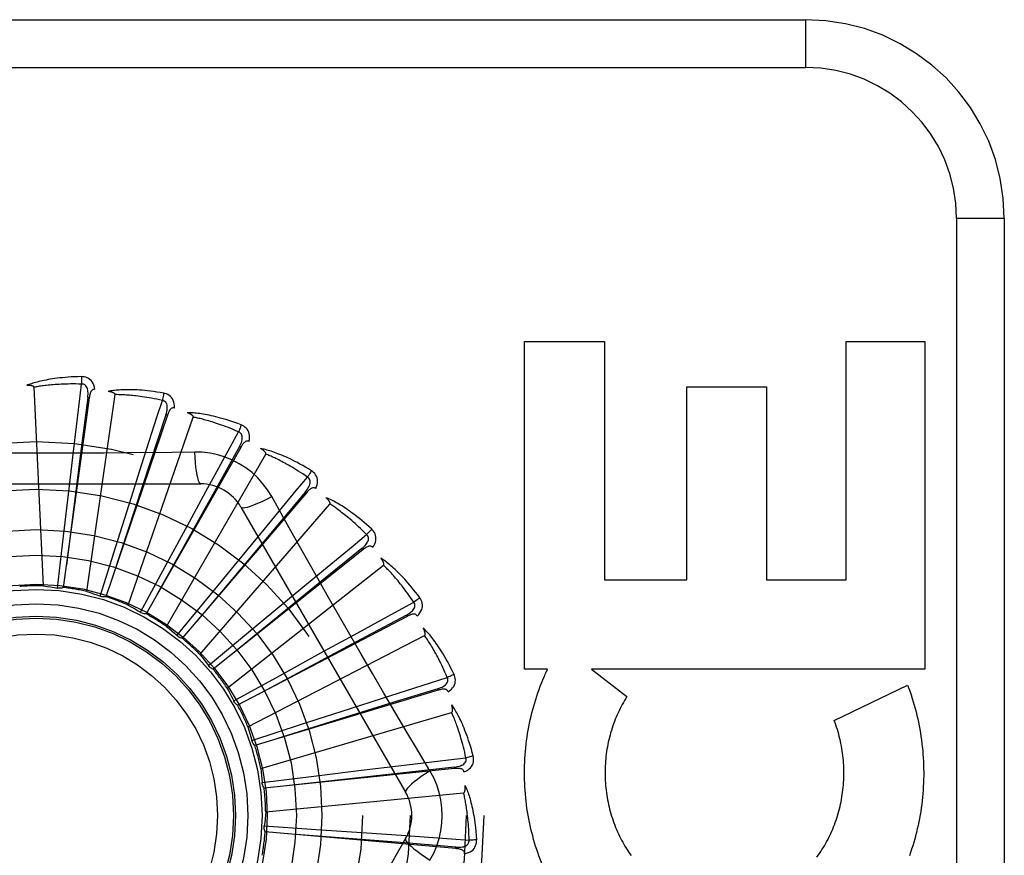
# Model space of a CAD drawing. Header units: inches. Extents: x 0 to 212, y 0 to 138.
# Tile 148 of 256: x 38.041 to 38.66, y 93.421 to 93.946. Entities that reach past the tile are written whole.
import ezdxf

# ---------------------------------------------------------------- set-up
doc = ezdxf.new("R2010")
doc.units = ezdxf.units.IN
doc.header["$LTSCALE"] = 11.6875
doc.header["$MEASUREMENT"] = 0
doc.linetypes.add('HIDDEN', pattern=[0.2, 0.1, -0.1])
doc.layers.add('LEFTHAND_DOOR_ASSEMBLY', color=7, linetype='CONTINUOUS')

msp = doc.modelspace()

# ---------------------------------------------------------------- linework, layer by layer
at = {"layer": 'LEFTHAND_DOOR_ASSEMBLY', "color": 8, "linetype": 'HIDDEN'}
for p, q in [((37.47292, 93.9458), (38.53492, 93.9458)), ((38.53492, 93.9458), (38.53492, 93.9158)), ((37.44292, 93.9158), (38.53492, 93.9158)), ((38.62992, 93.8208), (38.62992, 93.0708)), ((38.65992, 93.8208), (38.62992, 93.8208)), ((38.65992, 93.8208), (38.65992, 93.0708)), ((38.3584, 93.53774), (38.3584, 93.74359)), ((38.3584, 93.74359), (38.40855, 93.74359)), ((38.40855, 93.74359), (38.40855, 93.59381)), ((38.56042, 93.59381), (38.56042, 93.74359)), ((38.56042, 93.74359), (38.61005, 93.74359)), ((38.61005, 93.74359), (38.61005, 93.53774)), ((38.05599, 93.58998), (38.05004, 93.71481)), ((38.4603, 93.59381), (38.4603, 93.71514)), ((38.4603, 93.71514), (38.51046, 93.71514)), ((38.51046, 93.71514), (38.51046, 93.59381)), ((38.08477, 93.70828), (38.06845, 93.58904)), ((38.08319, 93.58651), (38.10098, 93.7102)), ((38.08477, 93.70828), (38.08382, 93.70841)), ((38.13384, 93.69723), (38.09525, 93.58323)), ((38.10925, 93.57795), (38.15012, 93.69605)), ((38.13384, 93.69723), (38.13293, 93.69753)), ((38.17994, 93.67708), (38.12046, 93.57245)), ((38.17994, 93.67708), (38.1791, 93.67756)), ((38.07224, 93.65282), (38.0748, 93.67442)), ((38.13321, 93.56462), (38.1957, 93.67284)), ((38.15087, 93.67415), (38.13671, 93.67395)), ((38.11104, 93.64514), (38.11764, 93.66587)), ((37.94797, 93.65413), (38.15486, 93.65413)), ((38.06854, 93.62124), (38.07224, 93.65282)), ((38.10143, 93.61483), (38.11104, 93.64514)), ((38.22138, 93.64858), (38.14319, 93.5571)), ((38.14769, 93.63025), (38.1581, 93.64936)), ((38.22138, 93.64858), (38.22066, 93.6492)), ((38.15422, 93.54699), (38.23606, 93.64144)), ((38.18012, 93.63955), (38.28356, 93.46038)), ((38.13252, 93.60231), (38.14769, 93.63025)), ((38.18086, 93.6087), (38.19469, 93.62549)), ((38.06479, 93.58866), (38.06854, 93.62124)), ((38.09158, 93.58355), (38.10143, 93.61483)), ((38.25669, 93.61275), (38.16259, 93.53772)), ((38.25669, 93.61275), (38.25609, 93.6135)), ((38.16067, 93.58413), (38.18086, 93.6087)), ((38.11693, 93.57346), (38.13252, 93.60231)), ((38.17151, 93.52571), (38.26975, 93.60296)), ((38.20935, 93.58126), (38.22611, 93.59513)), ((38.40855, 93.59381), (38.4603, 93.59381)), ((38.51046, 93.59381), (38.56042, 93.59381)), ((38.1399, 93.55876), (38.16067, 93.58413)), ((38.18488, 93.56096), (38.20935, 93.58126)), ((38.28458, 93.57088), (38.17798, 93.51502)), ((38.28458, 93.57088), (38.28413, 93.57173)), ((38.15968, 93.53997), (38.18488, 93.56096)), ((38.18447, 93.50153), (38.29554, 93.5588)), ((38.23213, 93.54892), (38.25121, 93.55937)), ((38.20426, 93.53362), (38.23213, 93.54892)), ((38.17555, 93.51778), (38.20426, 93.53362)), ((38.37286, 93.53774), (38.3584, 93.53774)), ((38.4005, 93.53774), (38.42268, 93.52049)), ((38.61005, 93.53774), (38.4005, 93.53774)), ((38.55301, 93.50544), (38.59914, 93.52766)), ((38.30403, 93.5245), (38.18879, 93.48981)), ((38.30403, 93.5245), (38.30376, 93.52542)), ((38.17567, 93.51754), (38.17555, 93.51778)), ((38.24838, 93.51286), (38.26909, 93.5195)), ((38.19261, 93.47535), (38.31252, 93.51055)), ((38.21812, 93.5031), (38.24838, 93.51286)), ((38.18692, 93.49298), (38.21812, 93.5031)), ((38.25751, 93.47437), (38.27911, 93.47698)), ((38.19341, 93.46649), (38.22595, 93.47052)), ((38.31436, 93.47527), (38.19464, 93.46302)), ((38.22595, 93.47052), (38.25751, 93.47437)), ((38.31436, 93.47527), (38.31427, 93.47622)), ((38.19565, 93.44809), (38.32005, 93.45997)), ((38.19475, 93.43924), (38.22748, 93.43704)), ((38.31519, 93.42497), (38.19531, 93.4356)), ((38.22748, 93.43704), (38.25919, 93.43485)), ((38.25919, 93.43485), (38.28089, 93.43332)), ((38.28356, 93.43122), (38.18012, 93.25205)), ((38.31519, 93.42497), (38.31527, 93.42593))]:
    msp.add_line(p, q, dxfattribs=at)
for points in [[(38.07986, 93.72152), (38.07763, 93.72147), (38.0755, 93.7214), (38.07346, 93.7213), (38.07152, 93.72118), (38.06967, 93.72103), (38.0679, 93.72087), (38.06621, 93.7207), (38.0646, 93.72051), (38.06306, 93.7203), (38.06159, 93.72009), (38.06019, 93.71986), (38.05885, 93.71963), (38.05757, 93.7194), (38.05634, 93.71916), (38.05518, 93.71891), (38.05406, 93.71866), (38.053, 93.71841), (38.05199, 93.71815), (38.05102, 93.71788), (38.05011, 93.71762), (38.04923, 93.71735), (38.0484, 93.71708), (38.04761, 93.71681), (38.04685, 93.71654), (38.04613, 93.71627), (38.04545, 93.716)], [(38.07986, 93.72152), (38.0799, 93.72089), (38.07992, 93.72018), (38.07994, 93.71941), (38.07994, 93.71858), (38.07994, 93.71772), (38.07992, 93.71684)], [(38.08825, 93.71355), (38.08801, 93.71489), (38.08766, 93.7161), (38.0872, 93.7172), (38.08664, 93.71818), (38.08598, 93.71903), (38.08522, 93.71975), (38.08437, 93.72034), (38.08347, 93.7208), (38.08254, 93.72114), (38.08161, 93.72137), (38.08072, 93.72149), (38.07986, 93.72152)], [(38.05004, 93.71481), (38.05, 93.71497), (38.04993, 93.71512), (38.04981, 93.71525), (38.04966, 93.71537), (38.04948, 93.71547), (38.0493, 93.71555), (38.04909, 93.71563), (38.04888, 93.71569), (38.04865, 93.71575), (38.04841, 93.7158), (38.04817, 93.71585), (38.04791, 93.71589), (38.04764, 93.71592), (38.04737, 93.71595), (38.04708, 93.71597), (38.04678, 93.71599), (38.04647, 93.716), (38.04615, 93.71601), (38.04584, 93.71601), (38.04555, 93.71601)], [(38.07992, 93.71684), (38.07807, 93.71688), (38.07629, 93.71691), (38.07459, 93.71691), (38.07296, 93.7169), (38.0714, 93.71688), (38.0699, 93.71684), (38.06847, 93.71679), (38.06709, 93.71673), (38.06578, 93.71666), (38.06451, 93.71659), (38.0633, 93.7165), (38.06214, 93.71641), (38.06102, 93.71631), (38.05995, 93.71621), (38.05892, 93.71611), (38.05794, 93.716), (38.05699, 93.71589), (38.05609, 93.71578), (38.05522, 93.71566), (38.05438, 93.71555), (38.05358, 93.71543), (38.05281, 93.7153), (38.05208, 93.71518), (38.05137, 93.71506), (38.05069, 93.71493), (38.05004, 93.71481)], [(38.0748, 93.67442), (38.07859, 93.70588), (38.07992, 93.71684)], [(38.08382, 93.70841), (38.08393, 93.70944), (38.08399, 93.71043), (38.08399, 93.71136), (38.08393, 93.71224), (38.0838, 93.71307), (38.08362, 93.71384), (38.08336, 93.71455), (38.08304, 93.71518), (38.08265, 93.71572), (38.08218, 93.71615), (38.08166, 93.71648), (38.08109, 93.71671), (38.0805, 93.71683), (38.07991, 93.71684)], [(38.08825, 93.71355), (38.08779, 93.71357), (38.08736, 93.7135), (38.08697, 93.71335), (38.08662, 93.71312), (38.08631, 93.71283), (38.08603, 93.71248), (38.08579, 93.71208), (38.08558, 93.71163), (38.0854, 93.71114), (38.08524, 93.71062), (38.0851, 93.71007), (38.08497, 93.7095), (38.08486, 93.7089), (38.08477, 93.70828)], [(38.13153, 93.71115), (38.12933, 93.71153), (38.12722, 93.71186), (38.1252, 93.71215), (38.12327, 93.71239), (38.12143, 93.71261), (38.11966, 93.71278), (38.11797, 93.71293), (38.11635, 93.71305), (38.1148, 93.71314), (38.11331, 93.71321), (38.11189, 93.71325), (38.11054, 93.71328), (38.10923, 93.71329), (38.10799, 93.71328), (38.1068, 93.71326), (38.10565, 93.71323), (38.10456, 93.71318), (38.10352, 93.71312), (38.10252, 93.71304), (38.10157, 93.71295), (38.10066, 93.71286), (38.09979, 93.71275), (38.09897, 93.71264), (38.09817, 93.71251), (38.09742, 93.71239), (38.0967, 93.71225)], [(38.10098, 93.7102), (38.10097, 93.71038), (38.10092, 93.71054), (38.10083, 93.71069), (38.1007, 93.71083), (38.10055, 93.71096), (38.10038, 93.71108), (38.1002, 93.71119), (38.1, 93.7113), (38.09979, 93.7114), (38.09957, 93.71149), (38.09933, 93.71158), (38.09909, 93.71167), (38.09883, 93.71175), (38.09856, 93.71183), (38.09829, 93.71191), (38.098, 93.71199), (38.0977, 93.71206), (38.09738, 93.71213), (38.09705, 93.71219), (38.09671, 93.71225)], [(38.08382, 93.70841), (38.07972, 93.6764), (38.07039, 93.60311)], [(38.1307, 93.70655), (38.12889, 93.70694), (38.12715, 93.7073), (38.12548, 93.70763), (38.12388, 93.70793), (38.12234, 93.7082), (38.12087, 93.70844), (38.11945, 93.70867), (38.11809, 93.70887), (38.11678, 93.70905), (38.11552, 93.70921), (38.11431, 93.70936), (38.11316, 93.70949), (38.11204, 93.70961), (38.11097, 93.70971), (38.10995, 93.7098), (38.10896, 93.70989), (38.10801, 93.70996), (38.1071, 93.71002), (38.10622, 93.71007), (38.10538, 93.71011), (38.10457, 93.71014), (38.10379, 93.71017), (38.10305, 93.71019), (38.10233, 93.7102), (38.10164, 93.71021), (38.10098, 93.7102)], [(38.11764, 93.66587), (38.12732, 93.69603), (38.1307, 93.70655)], [(38.13153, 93.71115), (38.13144, 93.71054), (38.13134, 93.70984), (38.13121, 93.70908), (38.13106, 93.70827), (38.13088, 93.70742), (38.1307, 93.70655)], [(38.13293, 93.69753), (38.13324, 93.69853), (38.13348, 93.69948), (38.13365, 93.7004), (38.13376, 93.70127), (38.1338, 93.70211), (38.13376, 93.7029), (38.13365, 93.70365), (38.13345, 93.70433), (38.13317, 93.70493), (38.13279, 93.70544), (38.13234, 93.70587), (38.13182, 93.7062), (38.13127, 93.70643), (38.1307, 93.70655)], [(38.13825, 93.70174), (38.13827, 93.7031), (38.13816, 93.70436), (38.13792, 93.70552), (38.13755, 93.70659), (38.13706, 93.70755), (38.13645, 93.7084), (38.13573, 93.70914), (38.13494, 93.70977), (38.13408, 93.71028), (38.13321, 93.71067), (38.13236, 93.71096), (38.13153, 93.71115)], [(38.13826, 93.70174), (38.13781, 93.70184), (38.13738, 93.70186), (38.13696, 93.70178), (38.13657, 93.70162), (38.13621, 93.7014), (38.13588, 93.70111), (38.13556, 93.70076), (38.13527, 93.70036), (38.135, 93.69992), (38.13474, 93.69943), (38.1345, 93.69892), (38.13427, 93.69838), (38.13405, 93.69782), (38.13384, 93.69723)], [(38.13293, 93.69753), (38.12285, 93.66688), (38.09982, 93.59668)], [(38.1803, 93.6912), (38.17821, 93.69198), (38.1762, 93.6927), (38.17428, 93.69337), (38.17243, 93.69398), (38.17066, 93.69453), (38.16895, 93.69504), (38.16732, 93.69551), (38.16575, 93.69593), (38.16425, 93.69631), (38.1628, 93.69666), (38.16142, 93.69697), (38.16009, 93.69726), (38.15881, 93.69751), (38.15759, 93.69774), (38.15641, 93.69795), (38.15529, 93.69813), (38.1542, 93.69829), (38.15317, 93.69843), (38.15218, 93.69854), (38.15122, 93.69863), (38.15031, 93.69871), (38.14944, 93.69877), (38.14861, 93.69882), (38.14781, 93.69885), (38.14704, 93.69886), (38.1463, 93.69887)], [(38.15012, 93.69605), (38.15015, 93.69622), (38.15013, 93.69639), (38.15007, 93.69655), (38.14997, 93.69671), (38.14985, 93.69687), (38.1497, 93.69702), (38.14954, 93.69716), (38.14937, 93.6973), (38.14918, 93.69744), (38.14898, 93.69758), (38.14877, 93.69771), (38.14854, 93.69785), (38.14831, 93.69798), (38.14806, 93.6981), (38.1478, 93.69823), (38.14753, 93.69836), (38.14725, 93.69849), (38.14695, 93.69861), (38.14667, 93.69873), (38.14639, 93.69883)], [(38.17861, 93.68684), (38.17691, 93.68756), (38.17527, 93.68824), (38.1737, 93.68888), (38.17218, 93.68947), (38.17072, 93.69003), (38.16932, 93.69055), (38.16797, 93.69104), (38.16667, 93.6915), (38.16542, 93.69192), (38.16421, 93.69232), (38.16306, 93.69269), (38.16194, 93.69304), (38.16087, 93.69337), (38.15984, 93.69367), (38.15885, 93.69396), (38.1579, 93.69422), (38.15698, 93.69447), (38.15609, 93.6947), (38.15524, 93.69492), (38.15442, 93.69512), (38.15364, 93.69531), (38.15288, 93.69548), (38.15215, 93.69564), (38.15145, 93.69579), (38.15077, 93.69592), (38.15012, 93.69605)], [(38.1803, 93.6912), (38.1801, 93.69061), (38.17986, 93.68994), (38.17959, 93.68922), (38.17929, 93.68845), (38.17896, 93.68765), (38.17861, 93.68684)], [(38.18512, 93.68068), (38.1854, 93.68201), (38.18553, 93.68327), (38.18551, 93.68446), (38.18535, 93.68557), (38.18505, 93.68661), (38.18461, 93.68756), (38.18405, 93.68842), (38.18338, 93.68919), (38.18264, 93.68985), (38.18186, 93.69041), (38.18108, 93.69085), (38.1803, 93.6912)], [(38.1581, 93.64936), (38.1733, 93.67715), (38.17861, 93.68684)], [(38.1791, 93.67756), (38.17959, 93.67847), (38.18, 93.67936), (38.18035, 93.68023), (38.18062, 93.68107), (38.18082, 93.68189), (38.18093, 93.68267), (38.18096, 93.68343), (38.1809, 93.68413), (38.18073, 93.68477), (38.18046, 93.68535), (38.18009, 93.68585), (38.17965, 93.68628), (38.17915, 93.6866), (38.17861, 93.68684)], [(38.18513, 93.68068), (38.1847, 93.68087), (38.18428, 93.68096), (38.18386, 93.68097), (38.18345, 93.68089), (38.18305, 93.68073), (38.18267, 93.68051), (38.1823, 93.68023), (38.18193, 93.67989), (38.18158, 93.67951), (38.18124, 93.67908), (38.1809, 93.67862), (38.18058, 93.67814), (38.18025, 93.67762), (38.17994, 93.67708)], [(38.1791, 93.67756), (38.1634, 93.64937), (38.1275, 93.58479)], [(38.22441, 93.66237), (38.22251, 93.66354), (38.22067, 93.66463), (38.21891, 93.66564), (38.21721, 93.66659), (38.21557, 93.66747), (38.214, 93.6683), (38.21248, 93.66906), (38.21102, 93.66977), (38.20962, 93.67043), (38.20827, 93.67105), (38.20696, 93.67162), (38.20571, 93.67215), (38.20451, 93.67264), (38.20335, 93.6731), (38.20223, 93.67352), (38.20116, 93.67391), (38.20013, 93.67427), (38.19914, 93.6746), (38.19819, 93.6749), (38.19727, 93.67518), (38.19639, 93.67542), (38.19554, 93.67565), (38.19473, 93.67585), (38.19395, 93.67603), (38.1932, 93.67619), (38.19248, 93.67634)], [(38.1957, 93.67284), (38.19576, 93.67301), (38.19577, 93.67318), (38.19574, 93.67335), (38.19567, 93.67353), (38.19558, 93.6737), (38.19547, 93.67388), (38.19534, 93.67405), (38.1952, 93.67422), (38.19504, 93.67439), (38.19487, 93.67456), (38.19468, 93.67474), (38.19449, 93.67491), (38.19428, 93.67508), (38.19406, 93.67525), (38.19383, 93.67543), (38.19359, 93.67561), (38.19334, 93.67578), (38.19307, 93.67596), (38.19279, 93.67615), (38.19249, 93.67633)], [(38.13671, 93.67395), (38.10837, 93.67364), (38.09416, 93.67351), (38.07993, 93.67342), (38.0657, 93.67335), (38.05147, 93.67333), (38.03723, 93.67335), (38.02299, 93.67341), (38.00876, 93.6735)], [(38.15087, 93.67416), (38.15107, 93.67077), (38.15132, 93.66759), (38.15163, 93.6647), (38.15198, 93.6621), (38.15238, 93.65979), (38.15282, 93.65783), (38.15329, 93.65625), (38.1538, 93.65509), (38.15432, 93.65437), (38.15486, 93.65413)], [(38.19945, 93.64611), (38.19685, 93.65031), (38.19391, 93.65423), (38.19064, 93.65787), (38.18706, 93.66119), (38.18319, 93.66419), (38.17906, 93.66683), (38.17471, 93.66909), (38.17018, 93.67095), (38.1655, 93.67239), (38.16071, 93.67342), (38.15583, 93.67401), (38.15087, 93.67415)], [(38.22193, 93.65841), (38.2204, 93.65944), (38.21892, 93.66042), (38.21749, 93.66134), (38.21611, 93.66222), (38.21478, 93.66304), (38.21351, 93.66382), (38.21227, 93.66455), (38.21108, 93.66525), (38.20994, 93.6659), (38.20883, 93.66652), (38.20776, 93.6671), (38.20674, 93.66766), (38.20575, 93.66818), (38.20479, 93.66867), (38.20387, 93.66914), (38.20299, 93.66958), (38.20213, 93.67), (38.20131, 93.6704), (38.20051, 93.67077), (38.19975, 93.67112), (38.19901, 93.67145), (38.1983, 93.67177), (38.19761, 93.67206), (38.19695, 93.67234), (38.19631, 93.6726), (38.1957, 93.67284)], [(38.22441, 93.66237), (38.2241, 93.66183), (38.22374, 93.66122), (38.22334, 93.66056), (38.2229, 93.65987), (38.22242, 93.65914), (38.22193, 93.65841)], [(38.22716, 93.65113), (38.22768, 93.65239), (38.22804, 93.6536), (38.22825, 93.65477), (38.22831, 93.65589), (38.22821, 93.65697), (38.22796, 93.65798), (38.22757, 93.65894), (38.22706, 93.65982), (38.22646, 93.66061), (38.2258, 93.6613), (38.22512, 93.66189), (38.22441, 93.66237)], [(38.19469, 93.62549), (38.21488, 93.6499), (38.22193, 93.65841)], [(38.22065, 93.64921), (38.2213, 93.65001), (38.22188, 93.65081), (38.22239, 93.65159), (38.22281, 93.65237), (38.22316, 93.65313), (38.22342, 93.65388), (38.22359, 93.65461), (38.22366, 93.65532), (38.22362, 93.65598), (38.22346, 93.6566), (38.2232, 93.65716), (38.22284, 93.65766), (38.22242, 93.65808), (38.22193, 93.65841)], [(38.22716, 93.65113), (38.22678, 93.65139), (38.22639, 93.65157), (38.22597, 93.65165), (38.22555, 93.65165), (38.22513, 93.65158), (38.22472, 93.65143), (38.2243, 93.65122), (38.22388, 93.65096), (38.22346, 93.65065), (38.22304, 93.6503), (38.22263, 93.64991), (38.22221, 93.64949), (38.2218, 93.64905), (38.22138, 93.64858)], [(38.22066, 93.6492), (38.1999, 93.6245), (38.15243, 93.56788)], [(38.18012, 93.63955), (38.18058, 93.63921), (38.18142, 93.63911), (38.18261, 93.63923), (38.18414, 93.63958), (38.18601, 93.64015), (38.1882, 93.64094), (38.19067, 93.64194), (38.1934, 93.64315), (38.19635, 93.64456), (38.19945, 93.64611)], [(38.22728, 93.5966), (38.21331, 93.62135), (38.20638, 93.63369), (38.19945, 93.64611)], [(38.26227, 93.62572), (38.26062, 93.62722), (38.25903, 93.62864), (38.25749, 93.62997), (38.256, 93.63122), (38.25456, 93.6324), (38.25317, 93.63351), (38.25182, 93.63454), (38.25053, 93.63552), (38.24927, 93.63643), (38.24806, 93.63729), (38.24689, 93.6381), (38.24576, 93.63885), (38.24467, 93.63957), (38.24362, 93.64024), (38.24261, 93.64086), (38.24163, 93.64145), (38.24068, 93.642), (38.23977, 93.64251), (38.23889, 93.64299), (38.23804, 93.64343), (38.23723, 93.64384), (38.23644, 93.64422), (38.23568, 93.64457), (38.23495, 93.6449), (38.23424, 93.6452), (38.23356, 93.64547)], [(38.23606, 93.64144), (38.23615, 93.64159), (38.23619, 93.64175), (38.2362, 93.64192), (38.23616, 93.64211), (38.23611, 93.6423), (38.23603, 93.64249), (38.23594, 93.64269), (38.23583, 93.64288), (38.2357, 93.64308), (38.23557, 93.64328), (38.23542, 93.64349), (38.23526, 93.64369), (38.23509, 93.6439), (38.23491, 93.64411), (38.23472, 93.64433), (38.23452, 93.64454), (38.2343, 93.64477), (38.23407, 93.645), (38.23383, 93.64523), (38.23357, 93.64547)], [(38.25909, 93.62229), (38.25778, 93.6236), (38.25651, 93.62484), (38.25528, 93.62602), (38.25409, 93.62714), (38.25295, 93.6282), (38.25184, 93.6292), (38.25076, 93.63016), (38.24973, 93.63106), (38.24873, 93.63192), (38.24776, 93.63274), (38.24682, 93.63352), (38.24592, 93.63425), (38.24504, 93.63495), (38.2442, 93.63562), (38.24339, 93.63625), (38.2426, 93.63685), (38.24184, 93.63743), (38.2411, 93.63797), (38.24039, 93.63849), (38.23971, 93.63898), (38.23905, 93.63944), (38.23841, 93.63988), (38.23779, 93.6403), (38.23719, 93.6407), (38.23662, 93.64108), (38.23606, 93.64144)], [(38.26227, 93.62572), (38.26187, 93.62524), (38.2614, 93.62471), (38.26088, 93.62415), (38.26031, 93.62355), (38.25971, 93.62292), (38.25909, 93.62229)], [(38.26284, 93.61416), (38.26359, 93.61529), (38.26418, 93.61641), (38.2646, 93.61753), (38.26487, 93.61862), (38.26498, 93.61969), (38.26493, 93.62074), (38.26472, 93.62175), (38.26439, 93.62271), (38.26395, 93.6236), (38.26343, 93.6244), (38.26287, 93.62511), (38.26227, 93.62572)], [(38.22611, 93.59513), (38.25056, 93.61528), (38.25909, 93.62229)], [(38.25609, 93.6135), (38.25688, 93.61417), (38.2576, 93.61484), (38.25824, 93.61552), (38.25881, 93.6162), (38.25929, 93.61688), (38.25969, 93.61757), (38.26, 93.61826), (38.2602, 93.61894), (38.26028, 93.6196), (38.26025, 93.62023), (38.26009, 93.62084), (38.25984, 93.62139), (38.2595, 93.62188), (38.25908, 93.6223)], [(38.25609, 93.6135), (38.23103, 93.59317), (38.17371, 93.54656)], [(38.26284, 93.61416), (38.26252, 93.61449), (38.26217, 93.61474), (38.26178, 93.6149), (38.26136, 93.61498), (38.26094, 93.61498), (38.2605, 93.61492), (38.26005, 93.61479), (38.25959, 93.61461), (38.25912, 93.61439), (38.25864, 93.61412), (38.25816, 93.61382), (38.25767, 93.61349), (38.25718, 93.61313), (38.25669, 93.61275)], [(38.29251, 93.58256), (38.29118, 93.58435), (38.28988, 93.58604), (38.28862, 93.58764), (38.28739, 93.58916), (38.2862, 93.59058), (38.28505, 93.59193), (38.28392, 93.59321), (38.28283, 93.59441), (38.28177, 93.59554), (38.28075, 93.59662), (38.27975, 93.59763), (38.27878, 93.59859), (38.27785, 93.59949), (38.27694, 93.60035), (38.27607, 93.60116), (38.27522, 93.60192), (38.27439, 93.60264), (38.2736, 93.60331), (38.27282, 93.60394), (38.27207, 93.60454), (38.27135, 93.60509), (38.27065, 93.60562), (38.26997, 93.60611), (38.26931, 93.60656), (38.26867, 93.60699), (38.26806, 93.60739)], [(38.26975, 93.60296), (38.26986, 93.60309), (38.26994, 93.60324), (38.26997, 93.60341), (38.26998, 93.6036), (38.26996, 93.6038), (38.26992, 93.604), (38.26986, 93.60421), (38.26979, 93.60442), (38.26971, 93.60464), (38.26961, 93.60486), (38.26951, 93.60509), (38.26939, 93.60532), (38.26926, 93.60556), (38.26912, 93.6058), (38.26898, 93.60605), (38.26882, 93.6063), (38.26865, 93.60657), (38.26847, 93.60683), (38.26829, 93.60708), (38.26812, 93.60732)], [(38.28874, 93.5798), (38.2877, 93.58133), (38.28668, 93.58279), (38.2857, 93.58418), (38.28475, 93.5855), (38.28382, 93.58676), (38.28292, 93.58796), (38.28205, 93.5891), (38.2812, 93.59019), (38.28038, 93.59122), (38.27959, 93.5922), (38.27882, 93.59314), (38.27807, 93.59404), (38.27734, 93.59489), (38.27664, 93.5957), (38.27596, 93.59648), (38.2753, 93.59722), (38.27466, 93.59793), (38.27404, 93.5986), (38.27345, 93.59924), (38.27287, 93.59985), (38.2723, 93.60043), (38.27176, 93.60099), (38.27123, 93.60152), (38.27072, 93.60202), (38.27023, 93.6025), (38.26975, 93.60296)], [(38.28444, 93.49817), (38.26999, 93.52263), (38.2628, 93.53491), (38.25562, 93.5472), (38.24849, 93.55952), (38.24138, 93.57186), (38.23432, 93.58422), (38.22728, 93.5966)], [(38.05599, 93.58998), (38.0582, 93.5897), (38.0604, 93.58939), (38.0626, 93.58904), (38.06479, 93.58866)], [(38.06845, 93.58904), (38.06786, 93.58884), (38.06726, 93.58869), (38.06664, 93.58859), (38.06601, 93.58856), (38.0654, 93.58858), (38.06479, 93.58866)], [(38.08319, 93.58651), (38.08531, 93.58582), (38.08742, 93.58509), (38.08951, 93.58434), (38.09158, 93.58355)], [(38.09525, 93.58323), (38.09463, 93.58314), (38.09402, 93.58311), (38.09339, 93.58313), (38.09277, 93.58322), (38.09217, 93.58336), (38.09158, 93.58355)], [(38.29251, 93.58256), (38.29202, 93.58217), (38.29146, 93.58174), (38.29085, 93.58128), (38.29018, 93.5808), (38.28946, 93.5803), (38.28874, 93.5798)], [(38.29088, 93.57111), (38.29183, 93.57208), (38.29262, 93.57306), (38.29325, 93.57408), (38.29372, 93.5751), (38.29403, 93.57614), (38.29417, 93.57717), (38.29416, 93.5782), (38.29402, 93.57921), (38.29375, 93.58016), (38.2934, 93.58105), (38.29298, 93.58185), (38.29251, 93.58256)], [(38.10925, 93.57795), (38.1112, 93.57687), (38.11313, 93.57576), (38.11504, 93.57462), (38.11693, 93.57346)], [(38.25121, 93.55937), (38.27903, 93.57453), (38.28874, 93.5798)], [(38.28413, 93.57174), (38.28503, 93.57224), (38.28587, 93.57277), (38.28663, 93.57331), (38.28731, 93.57387), (38.28791, 93.57445), (38.28843, 93.57505), (38.28887, 93.57567), (38.28919, 93.57629), (38.2894, 93.57693), (38.28949, 93.57756), (38.28945, 93.57818), (38.2893, 93.57877), (38.28906, 93.57932), (38.28873, 93.57981)], [(38.12046, 93.57245), (38.11984, 93.57248), (38.11923, 93.57256), (38.11862, 93.57271), (38.11803, 93.57291), (38.11746, 93.57316), (38.11693, 93.57346)], [(38.28413, 93.57173), (38.25568, 93.55651), (38.19056, 93.52159)], [(38.29088, 93.5711), (38.29063, 93.57149), (38.29033, 93.5718), (38.28998, 93.57203), (38.28958, 93.57219), (38.28917, 93.57227), (38.28873, 93.57229), (38.28826, 93.57225), (38.28777, 93.57217), (38.28727, 93.57203), (38.28675, 93.57186), (38.28622, 93.57166), (38.28568, 93.57142), (38.28513, 93.57117), (38.28458, 93.57088)], [(38.13321, 93.56462), (38.13492, 93.56319), (38.13661, 93.56173), (38.13827, 93.56026), (38.1399, 93.55876)], [(38.31403, 93.53446), (38.31306, 93.53647), (38.31211, 93.53838), (38.31118, 93.54019), (38.31026, 93.54191), (38.30936, 93.54353), (38.30848, 93.54508), (38.30762, 93.54654), (38.30677, 93.54793), (38.30595, 93.54924), (38.30514, 93.55049), (38.30436, 93.55167), (38.30359, 93.5528), (38.30284, 93.55386), (38.30212, 93.55487), (38.30141, 93.55583), (38.30072, 93.55674), (38.30005, 93.5576), (38.29939, 93.55842), (38.29875, 93.55918), (38.29813, 93.55991), (38.29752, 93.56059), (38.29693, 93.56124), (38.29636, 93.56185), (38.2958, 93.56242), (38.29525, 93.56296), (38.29472, 93.56347)], [(38.29554, 93.5588), (38.29568, 93.5589), (38.29578, 93.55904), (38.29585, 93.5592), (38.29589, 93.55938), (38.29591, 93.55958), (38.29591, 93.55979), (38.29589, 93.56), (38.29587, 93.56023), (38.29582, 93.56046), (38.29577, 93.56069), (38.29571, 93.56094), (38.29564, 93.56119), (38.29556, 93.56145), (38.29547, 93.56171), (38.29537, 93.56198), (38.29527, 93.56226), (38.29515, 93.56254), (38.29502, 93.56284), (38.29488, 93.56315), (38.29473, 93.56347)], [(38.14319, 93.5571), (38.14258, 93.55724), (38.142, 93.55744), (38.14142, 93.5577), (38.14088, 93.558), (38.14037, 93.55836), (38.1399, 93.55876)], [(38.30981, 93.53247), (38.30908, 93.53417), (38.30836, 93.53579), (38.30766, 93.53734), (38.30697, 93.53882), (38.3063, 93.54023), (38.30564, 93.54158), (38.305, 93.54286), (38.30438, 93.54409), (38.30377, 93.54526), (38.30317, 93.54638), (38.30259, 93.54745), (38.30203, 93.54847), (38.30148, 93.54944), (38.30094, 93.55037), (38.30042, 93.55126), (38.29991, 93.55211), (38.29942, 93.55293), (38.29894, 93.5537), (38.29847, 93.55445), (38.29802, 93.55516), (38.29758, 93.55584), (38.29715, 93.55648), (38.29673, 93.5571), (38.29632, 93.55769), (38.29593, 93.55826), (38.29554, 93.5588)], [(38.15422, 93.54699), (38.15563, 93.54526), (38.15701, 93.54352), (38.15836, 93.54175), (38.15968, 93.53997)], [(38.16259, 93.53772), (38.16202, 93.53797), (38.16149, 93.53828), (38.16097, 93.53864), (38.1605, 93.53905), (38.16007, 93.53949), (38.15968, 93.53997)], [(38.26909, 93.5195), (38.29928, 93.52912), (38.30981, 93.53247)], [(38.30376, 93.52542), (38.30474, 93.52575), (38.30566, 93.5261), (38.30651, 93.52649), (38.30728, 93.52691), (38.30799, 93.52737), (38.30861, 93.52786), (38.30915, 93.52838), (38.30959, 93.52894), (38.30991, 93.52952), (38.31012, 93.53012), (38.3102, 93.53074), (38.31017, 93.53135), (38.31004, 93.53193), (38.30981, 93.53247)], [(38.31403, 93.53446), (38.31348, 93.53417), (38.31285, 93.53386), (38.31216, 93.53352), (38.31141, 93.53317), (38.31062, 93.53282), (38.30981, 93.53247)], [(38.31027, 93.52352), (38.31139, 93.5243), (38.31235, 93.52512), (38.31316, 93.52599), (38.31381, 93.52691), (38.31431, 93.52787), (38.31465, 93.52885), (38.31484, 93.52987), (38.31488, 93.53088), (38.3148, 93.53187), (38.31462, 93.53281), (38.31437, 93.53367), (38.31403, 93.53446)], [(38.36467, 93.42866), (38.36406, 93.43078), (38.36347, 93.43291), (38.36292, 93.43505), (38.36239, 93.43721), (38.3619, 93.43938), (38.36144, 93.44155), (38.36101, 93.44374), (38.36061, 93.44594), (38.36024, 93.44814), (38.3599, 93.45035), (38.3596, 93.45257), (38.35932, 93.45479), (38.35908, 93.45701), (38.35888, 93.45924), (38.3587, 93.46147), (38.35856, 93.46371), (38.35844, 93.46595), (38.35836, 93.46819), (38.35832, 93.47043), (38.3583, 93.47268), (38.35832, 93.47492), (38.35837, 93.47716), (38.35846, 93.4794), (38.35857, 93.48164), (38.35872, 93.48388), (38.3589, 93.48611), (38.35911, 93.48834), (38.35936, 93.49056), (38.35963, 93.49278), (38.35994, 93.49499), (38.36028, 93.49719), (38.36065, 93.49939), (38.36106, 93.50158), (38.36149, 93.50376), (38.36195, 93.50592), (38.36245, 93.50808), (38.36298, 93.51023), (38.36353, 93.51236), (38.36412, 93.51449), (38.36474, 93.51661), (38.36538, 93.51871), (38.36606, 93.5208), (38.36676, 93.52287), (38.3675, 93.52493), (38.36826, 93.52697), (38.36905, 93.529), (38.36986, 93.531), (38.37071, 93.53299)], [(38.37071, 93.53299), (38.37105, 93.53379), (38.37141, 93.53459), (38.37176, 93.53538), (38.37213, 93.53617), (38.37249, 93.53696), (38.37286, 93.53774)], [(38.59914, 93.52766), (38.59991, 93.52562), (38.60064, 93.52356), (38.60135, 93.52148), (38.60203, 93.51938), (38.60269, 93.51727), (38.60331, 93.51515), (38.6039, 93.51301), (38.60447, 93.51085), (38.605, 93.50869), (38.6055, 93.50651), (38.60597, 93.50433), (38.60642, 93.50213), (38.60682, 93.49993), (38.6072, 93.49772), (38.60755, 93.4955), (38.60786, 93.49328), (38.60814, 93.49105), (38.60839, 93.48881), (38.60861, 93.48657), (38.6088, 93.48432), (38.60895, 93.48206), (38.60907, 93.47981), (38.60916, 93.47755), (38.60922, 93.47529), (38.60924, 93.47303), (38.60923, 93.47077), (38.60919, 93.46851), (38.60912, 93.46625), (38.60901, 93.46399), (38.60887, 93.46174), (38.6087, 93.45948), (38.6085, 93.45724), (38.60826, 93.45499), (38.60799, 93.45275), (38.60769, 93.45052), (38.60736, 93.4483), (38.607, 93.44608), (38.6066, 93.44388), (38.60618, 93.44168), (38.60572, 93.43949), (38.60523, 93.43731), (38.60471, 93.43515), (38.60416, 93.43299), (38.60358, 93.43085), (38.60297, 93.42872), (38.60234, 93.42661), (38.60167, 93.42451), (38.60097, 93.42242), (38.60025, 93.42035)], [(38.17151, 93.52571), (38.17222, 93.5244), (38.17291, 93.52309), (38.17359, 93.52177), (38.17426, 93.52045), (38.17491, 93.51912), (38.17555, 93.51778)], [(38.30376, 93.52542), (38.27294, 93.51585), (38.20239, 93.49389)], [(38.31027, 93.52352), (38.31009, 93.52395), (38.30986, 93.52431), (38.30955, 93.5246), (38.3092, 93.52483), (38.30881, 93.52499), (38.30838, 93.52509), (38.30791, 93.52515), (38.30742, 93.52515), (38.3069, 93.52512), (38.30635, 93.52505), (38.3058, 93.52495), (38.30522, 93.52482), (38.30464, 93.52467), (38.30403, 93.5245)], [(38.42268, 93.52049), (38.42193, 93.51928), (38.42119, 93.51805), (38.42047, 93.5168), (38.41976, 93.51553), (38.41908, 93.51424), (38.41841, 93.51294), (38.41777, 93.51162), (38.41714, 93.51029), (38.41653, 93.50894), (38.41595, 93.50758), (38.41539, 93.5062), (38.41485, 93.50482), (38.41433, 93.50342), (38.41384, 93.50202), (38.41337, 93.5006), (38.41292, 93.49918), (38.41249, 93.49774), (38.41209, 93.4963), (38.41171, 93.49484), (38.41136, 93.49338), (38.41102, 93.4919), (38.41072, 93.49042), (38.41043, 93.48893), (38.41018, 93.48744), (38.40994, 93.48594), (38.40973, 93.48443), (38.40955, 93.48292), (38.40939, 93.48141), (38.40925, 93.47989), (38.40915, 93.47837), (38.40906, 93.47685), (38.409, 93.47532), (38.40897, 93.47379), (38.40896, 93.47226), (38.40898, 93.47073), (38.40902, 93.4692), (38.40909, 93.46768), (38.40919, 93.46615), (38.4093, 93.46462), (38.40945, 93.4631), (38.40962, 93.46158), (38.40981, 93.46007), (38.41003, 93.45856), (38.41027, 93.45706), (38.41054, 93.45557), (38.41084, 93.45408), (38.41115, 93.4526), (38.41149, 93.45112), (38.41186, 93.44965), (38.41225, 93.44819), (38.41266, 93.44674), (38.4131, 93.4453), (38.41356, 93.44387), (38.41404, 93.44245), (38.41454, 93.44105), (38.41507, 93.43965), (38.41562, 93.43827), (38.41619, 93.4369), (38.41678, 93.43555), (38.41739, 93.43421), (38.41802, 93.43288), (38.41868, 93.43157), (38.41935, 93.43028), (38.42004, 93.429), (38.42075, 93.42773), (38.42148, 93.42649), (38.42222, 93.42526), (38.42299, 93.42405), (38.42377, 93.42286), (38.42456, 93.42169), (38.42538, 93.42054)], [(38.17798, 93.51502), (38.17751, 93.51534), (38.17707, 93.51571), (38.17666, 93.51612), (38.17629, 93.51656), (38.17596, 93.51703), (38.17567, 93.51754)], [(38.31252, 93.51055), (38.31267, 93.51063), (38.3128, 93.51074), (38.31289, 93.51089), (38.31297, 93.51106), (38.31303, 93.51125), (38.31306, 93.51146), (38.31309, 93.51167), (38.3131, 93.5119), (38.31311, 93.51213), (38.3131, 93.51237), (38.31309, 93.51263), (38.31306, 93.51289), (38.31303, 93.51315), (38.313, 93.51343), (38.31295, 93.51371), (38.3129, 93.514), (38.31284, 93.51431), (38.31277, 93.51462), (38.3127, 93.51492), (38.31262, 93.51521)], [(38.32607, 93.48316), (38.3255, 93.48532), (38.32492, 93.48737), (38.32434, 93.48932), (38.32377, 93.49118), (38.32319, 93.49295), (38.32262, 93.49463), (38.32205, 93.49623), (38.32149, 93.49775), (38.32093, 93.4992), (38.32037, 93.50058), (38.31982, 93.50189), (38.31928, 93.50314), (38.31875, 93.50433), (38.31823, 93.50546), (38.31771, 93.50653), (38.31721, 93.50756), (38.31671, 93.50853), (38.31622, 93.50945), (38.31574, 93.51033), (38.31526, 93.51116), (38.3148, 93.51194), (38.31434, 93.51269), (38.31389, 93.5134), (38.31345, 93.51406), (38.31302, 93.5147), (38.3126, 93.5153)], [(38.32154, 93.482), (38.32114, 93.48381), (38.32075, 93.48554), (38.32035, 93.48719), (38.31996, 93.48878), (38.31956, 93.49029), (38.31918, 93.49173), (38.31879, 93.49312), (38.31841, 93.49444), (38.31803, 93.4957), (38.31766, 93.49691), (38.31729, 93.49807), (38.31693, 93.49918), (38.31657, 93.50024), (38.31622, 93.50126), (38.31588, 93.50223), (38.31554, 93.50316), (38.31521, 93.50406), (38.31489, 93.50491), (38.31457, 93.50573), (38.31426, 93.50651), (38.31395, 93.50726), (38.31365, 93.50798), (38.31336, 93.50867), (38.31307, 93.50932), (38.31279, 93.50995), (38.31252, 93.51055)], [(38.18447, 93.50153), (38.18513, 93.49941), (38.18576, 93.49727), (38.18636, 93.49513), (38.18692, 93.49298)], [(38.55552, 93.44704), (38.55593, 93.44849), (38.55631, 93.44995), (38.55667, 93.45142), (38.557, 93.45291), (38.55731, 93.45439), (38.5576, 93.45589), (38.55786, 93.45739), (38.5581, 93.4589), (38.55831, 93.46041), (38.5585, 93.46193), (38.55866, 93.46345), (38.55879, 93.46498), (38.55891, 93.46651), (38.55899, 93.46804), (38.55905, 93.46957), (38.55909, 93.47111), (38.5591, 93.47264), (38.55908, 93.47418), (38.55904, 93.47572), (38.55897, 93.47725), (38.55888, 93.47878), (38.55876, 93.48031), (38.55862, 93.48184), (38.55845, 93.48336), (38.55826, 93.48488), (38.55804, 93.4864), (38.5578, 93.48791), (38.55753, 93.48942), (38.55724, 93.49092), (38.55692, 93.49242), (38.55658, 93.49391), (38.55621, 93.49539), (38.55582, 93.49686), (38.55541, 93.49832), (38.55497, 93.49977), (38.55451, 93.50121), (38.55403, 93.50263), (38.55353, 93.50404), (38.55301, 93.50544)], [(38.29891, 93.47384), (38.29164, 93.48601), (38.28444, 93.49817)], [(38.18879, 93.48981), (38.18836, 93.49026), (38.18797, 93.49074), (38.18763, 93.49127), (38.18734, 93.49183), (38.1871, 93.49239), (38.18692, 93.49298)], [(38.3203, 93.47313), (38.32154, 93.47368), (38.32264, 93.4743), (38.3236, 93.47501), (38.32442, 93.47578), (38.32509, 93.47663), (38.32561, 93.47754), (38.32599, 93.4785), (38.32623, 93.47948), (38.32633, 93.48047), (38.32633, 93.48143), (38.32624, 93.48232), (38.32607, 93.48316)], [(38.32607, 93.48316), (38.32547, 93.48298), (38.32479, 93.48279), (38.32405, 93.48259), (38.32325, 93.48239), (38.3224, 93.48219), (38.32154, 93.482)], [(38.27911, 93.47698), (38.31057, 93.48071), (38.32154, 93.482)], [(38.31426, 93.47622), (38.31529, 93.47636), (38.31626, 93.47654), (38.31717, 93.47676), (38.31801, 93.47702), (38.31879, 93.47734), (38.31949, 93.4777), (38.32012, 93.47811), (38.32066, 93.47857), (38.32109, 93.47908), (38.3214, 93.47964), (38.3216, 93.48023), (38.32168, 93.48084), (38.32166, 93.48143), (38.32154, 93.48201)], [(38.19261, 93.47535), (38.19286, 93.47313), (38.19307, 93.47092), (38.19326, 93.4687), (38.19341, 93.46649)], [(38.31427, 93.47622), (38.28219, 93.47266), (38.20877, 93.46445)], [(38.29891, 93.47385), (38.29607, 93.47198), (38.29344, 93.47017), (38.2911, 93.46847), (38.28902, 93.46686), (38.28722, 93.46536), (38.28574, 93.464), (38.28461, 93.4628), (38.28385, 93.46178), (38.2835, 93.46097), (38.28356, 93.46038)], [(38.30666, 93.4458), (38.30644, 93.45068), (38.30578, 93.45551), (38.3047, 93.46029), (38.30319, 93.46496), (38.30125, 93.46948), (38.29891, 93.47384)], [(38.3203, 93.47313), (38.32021, 93.47358), (38.32004, 93.47398), (38.3198, 93.47432), (38.3195, 93.47462), (38.31914, 93.47485), (38.31874, 93.47503), (38.31829, 93.47517), (38.31781, 93.47527), (38.31729, 93.47533), (38.31675, 93.47537), (38.31618, 93.47537), (38.31559, 93.47536), (38.31499, 93.47532), (38.31436, 93.47527)], [(38.19464, 93.46302), (38.1943, 93.46354), (38.19401, 93.46409), (38.19377, 93.46467), (38.19359, 93.46527), (38.19347, 93.46587), (38.19341, 93.46649)], [(38.32005, 93.45997), (38.32022, 93.46002), (38.32036, 93.4601), (38.32049, 93.46023), (38.32059, 93.46038), (38.32068, 93.46056), (38.32076, 93.46075), (38.32083, 93.46096), (38.32088, 93.46117), (38.32093, 93.4614), (38.32097, 93.46164), (38.321, 93.46189), (38.32103, 93.46215), (38.32105, 93.46242), (38.32107, 93.46269), (38.32108, 93.46298), (38.32108, 93.46328), (38.32108, 93.46359), (38.32107, 93.46391), (38.32106, 93.46422), (38.32104, 93.46453)], [(38.32103, 93.4646), (38.32133, 93.46394), (38.32164, 93.46323), (38.32194, 93.46249), (38.32225, 93.46172), (38.32255, 93.4609), (38.32286, 93.46005), (38.32316, 93.45915), (38.32347, 93.4582), (38.32378, 93.45721), (38.32408, 93.45617), (38.32438, 93.45507), (38.32468, 93.45393), (38.32498, 93.45273), (38.32527, 93.45147), (38.32556, 93.45015), (38.32585, 93.44877), (38.32613, 93.44732), (38.3264, 93.4458)], [(38.32351, 93.43023), (38.32346, 93.43208), (38.3234, 93.43385), (38.32332, 93.43555), (38.32324, 93.43718), (38.32314, 93.43874), (38.32303, 93.44023), (38.32291, 93.44166), (38.32279, 93.44303), (38.32266, 93.44435), (38.32252, 93.4456), (38.32238, 93.44681), (38.32223, 93.44797), (38.32208, 93.44908), (38.32193, 93.45014), (38.32178, 93.45116), (38.32162, 93.45214), (38.32147, 93.45308), (38.32131, 93.45398), (38.32115, 93.45484), (38.321, 93.45567), (38.32084, 93.45647), (38.32068, 93.45723), (38.32052, 93.45796), (38.32037, 93.45866), (38.32021, 93.45933), (38.32005, 93.45997)], [(38.19565, 93.44809), (38.19548, 93.44587), (38.19527, 93.44365), (38.19503, 93.44145), (38.19475, 93.43924)], [(38.29891, 93.41776), (38.30125, 93.42212), (38.30318, 93.42664), (38.3047, 93.43131), (38.30578, 93.43609), (38.30644, 93.44093), (38.30666, 93.4458)], [(38.3264, 93.4458), (38.3268, 93.44337), (38.32716, 93.44088), (38.32747, 93.43836), (38.32775, 93.43579), (38.32798, 93.43317), (38.32817, 93.43051)], [(38.54213, 93.41963), (38.54295, 93.42077), (38.54376, 93.42193), (38.54455, 93.42311), (38.54532, 93.4243), (38.54608, 93.42552), (38.54682, 93.42675), (38.54754, 93.428), (38.54825, 93.42927), (38.54893, 93.43055), (38.5496, 93.43185), (38.55024, 93.43316), (38.55087, 93.43449), (38.55147, 93.43583), (38.55205, 93.43719), (38.55262, 93.43856), (38.55316, 93.43994), (38.55367, 93.44133), (38.55417, 93.44274), (38.55464, 93.44416), (38.55509, 93.44559), (38.55552, 93.44704)], [(38.19531, 93.4356), (38.19507, 93.43618), (38.19489, 93.43677), (38.19477, 93.43739), (38.19471, 93.43801), (38.1947, 93.43863), (38.19475, 93.43924)], [(38.31527, 93.42593), (38.28311, 93.4285), (38.20945, 93.43433)], [(38.28089, 93.43332), (38.31249, 93.43103), (38.32351, 93.43023)], [(38.28356, 93.43122), (38.2835, 93.43065), (38.28383, 93.42986), (38.28453, 93.42889), (38.28559, 93.42774), (38.28702, 93.42641), (38.2888, 93.42491), (38.29091, 93.42328), (38.29332, 93.42152), (38.29601, 93.41966), (38.29891, 93.41776)], [(38.31527, 93.42593), (38.31631, 93.42587), (38.31729, 93.42586), (38.31822, 93.4259), (38.3191, 93.426), (38.31992, 93.42617), (38.32069, 93.42639), (38.32138, 93.42668), (38.322, 93.42703), (38.32251, 93.42745), (38.32293, 93.42793), (38.32323, 93.42848), (38.32343, 93.42905), (38.32352, 93.42964), (38.32351, 93.43023)], [(38.32061, 93.42175), (38.32194, 93.42205), (38.32313, 93.42246), (38.32421, 93.42297), (38.32516, 93.42358), (38.32598, 93.42428), (38.32666, 93.42507), (38.32721, 93.42594), (38.32763, 93.42687), (38.32793, 93.42781), (38.32811, 93.42876), (38.32819, 93.42965), (38.32817, 93.43051)], [(38.32817, 93.43051), (38.32756, 93.43044), (38.32685, 93.43038), (38.32608, 93.43033), (38.32526, 93.43029), (38.32439, 93.43025), (38.32351, 93.43023)], [(38.37718, 93.39891), (38.37616, 93.40075), (38.37518, 93.40262), (38.37421, 93.40451), (38.37327, 93.40642), (38.37236, 93.40835), (38.37147, 93.4103), (38.3706, 93.41228), (38.36976, 93.41427), (38.36895, 93.41628), (38.36816, 93.41831), (38.36741, 93.42035), (38.36668, 93.42241), (38.36598, 93.42448), (38.36531, 93.42656), (38.36467, 93.42866)], [(38.32061, 93.42174), (38.32061, 93.42221), (38.32052, 93.42263), (38.32035, 93.42302), (38.3201, 93.42336), (38.3198, 93.42366), (38.31944, 93.42391), (38.31903, 93.42413), (38.31857, 93.42432), (38.31807, 93.42448), (38.31755, 93.42462), (38.31699, 93.42473), (38.31641, 93.42483), (38.31581, 93.42491), (38.31519, 93.42497)]]:
    msp.add_lwpolyline(points, dxfattribs=at)
for radius in [0.28125, 0.27028, 0.235, 0.205, 0.17959, 0.1635, 0.14525, 0.142, 0.133, 0.12525, 0.124, 0.114]:
    msp.add_circle((38.05142, 93.4458), radius, dxfattribs=at)
for centre, radius, start, end in [((38.53492, 93.8208), 0.125, 0, 90), ((38.53492, 93.8208), 0.095, 0, 90), ((38.15486, 93.62497), 0.02917, 30, 90), ((38.05142, 93.4458), 0.14425, 88.18255, 94.1288), ((38.05142, 93.4458), 0.14425, 77.27346, 83.21971), ((38.05142, 93.4458), 0.14425, 66.36437, 72.31062), ((38.05142, 93.4458), 0.14425, 55.45528, 61.40153), ((38.05142, 93.4458), 0.14425, 44.54619, 50.49244), ((38.05142, 93.4458), 0.14425, 33.6371, 39.58335), ((38.05142, 93.4458), 0.14425, 22.72801, 28.67426), ((38.05142, 93.4458), 0.14425, 11.81892, 17.76516), ((38.05142, 93.4458), 0.14425, 0.90983, 6.85607), ((38.2583, 93.4458), 0.02917, 330, 30), ((38.05142, 93.4458), 0.14425, 350.00074, 355.94698)]:
    msp.add_arc(centre, radius, start, end, dxfattribs=at)

doc.saveas('drawing.dxf')
